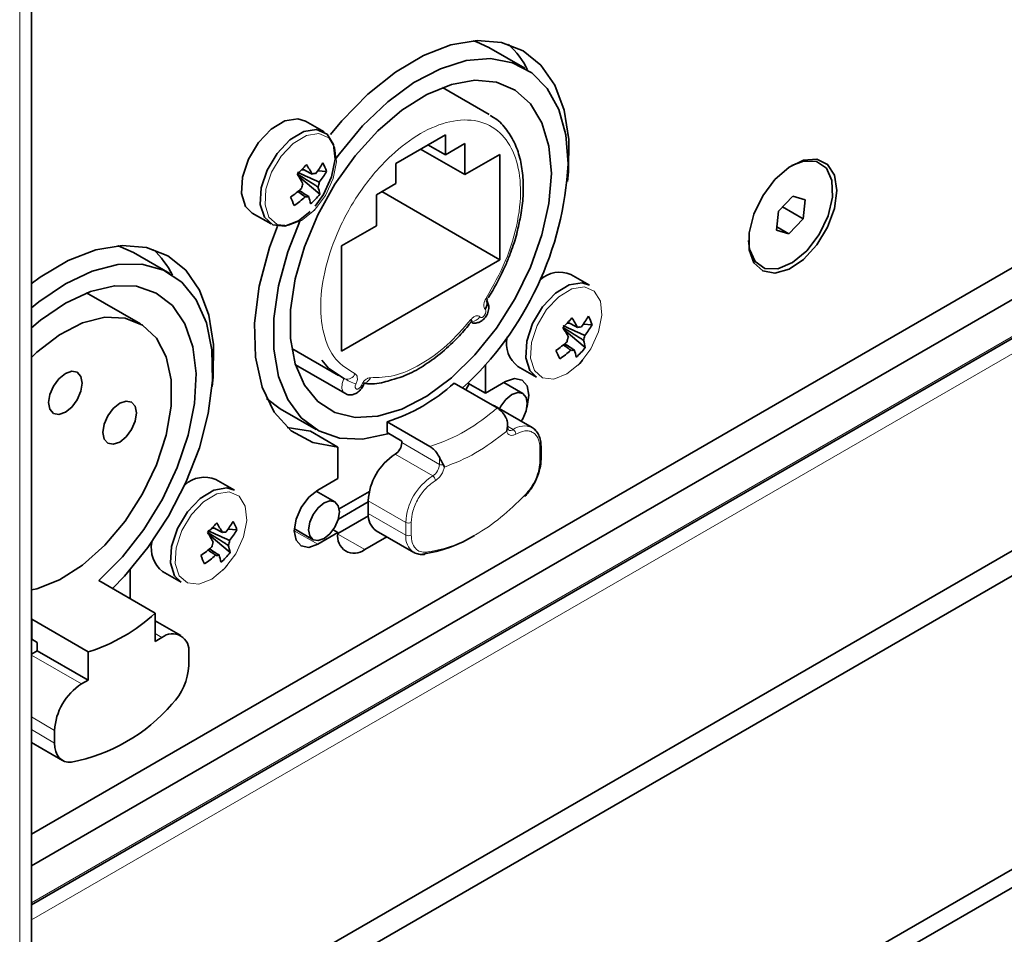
# Model space of a CAD drawing. Header units: millimetres. Extents: x 0 to 1118, y 0 to 864.
# Tile 198 of 256: x 330 to 343, y 693 to 705. Entities that reach past the tile are written whole.
import ezdxf

# ---------------------------------------------------------------- set-up
doc = ezdxf.new("R2010")
doc.units = ezdxf.units.MM

msp = doc.modelspace()

# ---------------------------------------------------------------- linework, layer by layer
at = {"color": 7, "linetype": 'Continuous', "lineweight": 35}
for p, q in [((330.0325, 693.9902), (375.5132, 720.2456)), ((330.0325, 693.5717), (375.846, 720.0193)), ((375.8953, 719.5329), (330.0325, 693.0569)), ((329.8787, 690.1684), (378.6691, 718.3345)), ((329.8787, 689.8418), (378.6691, 718.0079)), ((330.0325, 690.3827), (330.0325, 709.0988)), ((336.5387, 704.0843), (336.0614, 704.3598)), ((336.0691, 703.4749), (335.4518, 703.8313)), ((333.8921, 703.2454), (333.6452, 703.3879)), ((335.4908, 703.2081), (334.8368, 702.8305)), ((335.4908, 702.9427), (335.4908, 703.2081)), ((335.1637, 703.0193), (335.7472, 702.6824)), ((335.261, 703.0754), (335.4908, 702.9427)), ((335.7472, 703.0907), (335.4908, 702.9427)), ((335.7472, 702.6824), (335.7472, 703.0907)), ((336.2068, 702.9478), (335.7472, 702.6824)), ((336.2068, 701.5597), (336.2068, 702.9478)), ((333.6295, 702.744), (333.5952, 702.7462)), ((333.9247, 702.7256), (333.8078, 702.7329)), ((334.8368, 702.8305), (334.8368, 702.5652)), ((333.835, 702.4241), (333.557, 702.6574)), ((334.8368, 702.5652), (334.5804, 702.4172)), ((334.5804, 702.4172), (334.5804, 702.0089)), ((334.6509, 702.4579), (336.2068, 701.5597)), ((340.0698, 702.4005), (339.8811, 702.2016)), ((340.2316, 702.3502), (340.0698, 702.4005)), ((340.2048, 702.1011), (340.2316, 702.3502)), ((333.7402, 702.1923), (333.7619, 702.214)), ((333.7619, 702.214), (333.7996, 702.2586)), ((339.934, 702.2574), (340.2048, 702.1011)), ((332.9453, 702.1754), (333.1922, 702.0329)), ((339.8811, 702.2016), (339.8543, 701.9524)), ((340.0161, 701.9022), (340.2048, 702.1011)), ((334.5804, 702.0089), (334.1208, 701.7436)), ((339.8543, 701.9524), (340.0161, 701.9022)), ((339.8587, 701.9931), (340.0161, 701.9022)), ((334.1208, 701.7436), (334.1208, 700.3555)), ((331.8559, 701.381), (331.3786, 701.6565)), ((334.1208, 700.3555), (336.2068, 701.5597)), ((337.3923, 701.2241), (337.1454, 701.3666)), ((336.741, 701.2971), (336.74, 701.2976)), ((331.4715, 700.7152), (330.7615, 701.125)), ((336.0531, 701.0589), (336.115, 701.1535)), ((337.1297, 700.7228), (337.0954, 700.7249)), ((337.4249, 700.7043), (337.308, 700.7116)), ((336.3025, 700.5398), (336.3035, 700.5393)), ((337.3351, 700.4028), (337.0572, 700.6362)), ((333.4645, 700.3887), (334.0817, 700.0324)), ((333.5139, 700.1745), (334.1636, 699.7995)), ((336.0176, 699.8002), (336.0176, 700.1781)), ((336.4455, 700.1542), (336.6923, 700.0116)), ((337.2404, 700.1711), (337.2621, 700.1927)), ((337.2621, 700.1927), (337.2998, 700.2373)), ((334.1533, 699.9967), (334.1655, 699.9909)), ((335.6057, 699.9349), (336.1714, 699.6083)), ((335.7857, 699.9341), (336.0176, 699.8002)), ((336.2828, 699.9533), (336.0176, 699.8002)), ((336.5096, 699.7971), (336.2609, 699.9407)), ((333.133, 699.7308), (333.3116, 699.5966)), ((336.1386, 699.6331), (336.1009, 699.6491)), ((336.6335, 699.3473), (336.1386, 699.6331)), ((353.3918, 699.5482), (330.4797, 686.3214)), ((333.3116, 699.5966), (333.7889, 699.321)), ((334.7219, 699.4247), (334.7219, 699.2818)), ((335.2875, 699.0981), (334.7219, 699.4247)), ((336.3098, 699.3532), (336.3098, 699.3888)), ((353.3763, 699.297), (330.6013, 686.1492)), ((333.4067, 699.351), (333.7107, 699.2994)), ((333.7107, 699.2994), (334.0731, 699.0901)), ((334.7219, 699.2818), (334.9163, 699.1695)), ((336.2987, 699.301), (336.3054, 699.3413)), ((334.9163, 699.1695), (334.9163, 699.1491)), ((336.7518, 698.9314), (336.7518, 699.098)), ((334.0731, 699.0901), (334.0731, 698.6776)), ((335.4673, 698.8575), (335.4785, 698.8275)), ((332.0582, 698.5937), (332.0572, 698.5943)), ((332.7095, 698.5208), (332.4626, 698.6633)), ((334.0731, 698.6776), (333.8079, 698.5246)), ((334.0347, 698.3684), (333.7868, 698.5115)), ((334.4884, 698.5058), (334.0911, 698.2764)), ((334.4744, 698.3677), (334.0793, 698.1397)), ((334.4744, 698.3836), (334.4744, 698.217)), ((334.0731, 697.9538), (334.4754, 698.186)), ((332.6523, 697.6995), (332.3744, 697.9328)), ((332.4469, 698.0194), (332.4126, 698.0216)), ((332.7421, 698.001), (332.6252, 698.0083)), ((333.4993, 698.0135), (333.7473, 697.8704)), ((333.8079, 697.8101), (334.0731, 697.9632)), ((334.0109, 697.9991), (334.0731, 697.9632)), ((334.0731, 697.9632), (334.0732, 697.9518)), ((334.5779, 697.9881), (335.0729, 697.7023)), ((331.6197, 697.8365), (331.6207, 697.8359)), ((334.4266, 697.7394), (334.7177, 697.9074)), ((331.3348, 697.0929), (331.3348, 697.4748)), ((331.7627, 697.4508), (332.0095, 697.3083)), ((332.5576, 697.4677), (332.5793, 697.4894)), ((332.5793, 697.4894), (332.617, 697.534)), ((330.9229, 697.3307), (331.6654, 696.9021)), ((331.6654, 696.5293), (331.6654, 696.9021)), ((330.7815, 696.3918), (330.039, 696.8204)), ((330.039, 696.8204), (330.039, 696.5575)), ((332.0038, 696.6051), (331.6654, 696.8004)), ((330.039, 696.5575), (330.1098, 696.5166)), ((330.1098, 696.5166), (330.1098, 696.4068)), ((331.7538, 696.5803), (331.6654, 696.5293)), ((330.1098, 696.4068), (330.0325, 696.3622)), ((330.1098, 696.4068), (330.7815, 696.0191)), ((330.7815, 696.0191), (330.7815, 696.3918)), ((332.1073, 696.2096), (332.1073, 696.3762)), ((330.7815, 696.0191), (330.6931, 695.968)), ((330.3396, 695.3557), (330.3396, 695.189)), ((330.0325, 695.1972), (330.4431, 694.9601))]:
    msp.add_line(p, q, dxfattribs=at)
at = {"color": 7, "linetype": 'Continuous', "lineweight": 18}
for p, q in [((330.0325, 693.0839), (375.8813, 719.5519)), ((376.0457, 719.4203), (330.0325, 692.8574)), ((329.8787, 690.1684), (329.8787, 709.0101)), ((336.74, 701.2976), (336.7409, 701.297)), ((336.3098, 699.3651), (336.3836, 699.3226)), ((334.9163, 699.1491), (335.4113, 698.8634)), ((335.3229, 698.7103), (334.8279, 698.996)), ((336.7371, 698.911), (336.7371, 699.0776)), ((335.4113, 698.8634), (335.4113, 698.9563)), ((332.0572, 698.5942), (332.0581, 698.5937)), ((334.4744, 698.3836), (334.9693, 698.0979)), ((334.9693, 697.9313), (334.4744, 698.217)), ((334.9693, 697.9313), (334.9693, 698.0979)), ((335.0401, 698.0979), (335.0401, 697.9313)), ((333.4986, 697.9887), (333.8079, 697.8101)), ((334.0731, 697.9435), (334.4266, 697.7394)), ((331.6654, 696.6314), (331.7538, 696.5803)), ((330.6931, 695.968), (330.0325, 696.3494)), ((330.0325, 695.5329), (330.3396, 695.3557)), ((330.3396, 695.189), (330.0325, 695.3663))]:
    msp.add_line(p, q, dxfattribs=at)
at = {"color": 7, "linetype": 'Continuous', "lineweight": 35, "flags": 128}
for points in [[(337.0982, 702.5906), (337.1115, 702.7174), (337.1167, 703.1459), (337.0567, 703.5311), (336.9333, 703.861), (336.7506, 704.125), (336.5141, 704.315), (336.2314, 704.4248), (335.9114, 704.4511), (335.5641, 704.3931), (335.2005, 704.2525), (334.832, 704.0337), (334.4702, 703.7438), (334.1265, 703.3917), (333.9757, 703.2096)], [(336.0614, 704.3598), (335.8989, 704.4337), (335.8558, 704.4474)], [(334.0357, 702.8804), (334.0926, 702.9583), (334.3995, 703.3262), (334.7311, 703.642), (335.0766, 703.8955), (335.4248, 704.0785), (335.7647, 704.1851), (336.0853, 704.212), (336.3762, 704.1581), (336.6282, 704.0254), (336.8331, 703.818), (336.9843, 703.5426), (337.0771, 703.2081), (337.1083, 702.8252)], [(336.8874, 702.6976), (336.8562, 703.0563), (336.7639, 703.3661), (336.6138, 703.6157), (336.4112, 703.7962), (336.1636, 703.9011), (335.8798, 703.9264), (335.5701, 703.8714), (335.2458, 703.7381), (334.9185, 703.5311), (334.6001, 703.2581), (334.302, 702.9288), (334.0351, 702.5552), (333.809, 702.1509), (333.6318, 701.7303), (333.51, 701.3087), (333.448, 700.9013), (333.448, 700.523), (333.51, 700.1872), (333.6318, 699.9062), (333.809, 699.6902), (334.0351, 699.5469), (334.302, 699.4815), (334.6001, 699.4964), (334.9185, 699.591), (335.2458, 699.7619), (335.5701, 700.003), (335.8798, 700.3055), (336.1636, 700.6585), (336.4112, 701.0493), (336.6138, 701.4636), (336.7639, 701.8866), (336.8562, 702.303), (336.8874, 702.6976)], [(333.6452, 703.3879), (333.5464, 703.4192), (333.3754, 703.392), (333.1935, 703.2823), (333.0254, 703.105), (332.8937, 702.8841), (332.8163, 702.6493), (332.8035, 702.4324), (332.8572, 702.2627), (332.9453, 702.1754)], [(333.773, 702.2669), (333.8836, 702.4225), (333.99, 702.6543), (334.0359, 702.8841), (334.0151, 703.0808), (333.9304, 703.2178), (333.7933, 703.2767), (333.6223, 703.2494), (333.4404, 703.1398), (333.2723, 702.9625), (333.1406, 702.7416), (333.0632, 702.5068), (333.0504, 702.2899), (333.1041, 702.1202), (333.2169, 702.0205), (333.3736, 702.0044), (333.5531, 702.074), (333.7075, 702.1958)], [(340.056, 702.8017), (340.2109, 702.8614), (340.3823, 702.857), (340.5129, 702.7676), (340.5867, 702.6038), (340.595, 702.3855), (340.5366, 702.1389), (340.4188, 701.8938), (340.2556, 701.6798), (340.0667, 701.5226), (339.875, 701.4413), (339.7036, 701.4456), (339.573, 701.535), (339.4992, 701.6988), (339.4862, 701.8148)], [(340.6528, 702.4728), (340.6212, 702.6733), (340.5298, 702.8155), (340.3885, 702.8842), (340.2127, 702.8717), (340.0213, 702.7796), (339.8351, 702.6176), (339.6744, 702.4035), (339.5564, 702.1605), (339.4941, 701.9147), (339.4941, 701.693), (339.5564, 701.5192), (339.6744, 701.4123), (339.8351, 701.3838), (340.0213, 701.4369), (340.2127, 701.5657), (340.3885, 701.7563), (340.5298, 701.988), (340.6212, 702.2358), (340.6528, 702.4728)], [(334.7453, 699.2682), (334.7311, 699.2637), (334.3995, 699.1967), (334.0926, 699.2102), (333.82, 699.3039), (333.5906, 699.4746), (333.4118, 699.717), (333.2893, 700.0232), (333.2271, 700.3833), (333.2271, 700.7859), (333.2893, 701.2179), (333.4118, 701.6655), (333.58, 702.0911)], [(333.2751, 702.0037), (333.1704, 701.7208), (333.0348, 701.2125), (332.9723, 700.7246), (332.9853, 700.2748), (333.0733, 699.8794), (333.233, 699.5529), (333.4588, 699.3071), (333.7422, 699.1509), (334.0731, 699.0901)], [(332.4154, 699.8873), (332.4287, 700.014), (332.4339, 700.4426), (332.3739, 700.8278), (332.2505, 701.1577), (332.0677, 701.4217), (331.8313, 701.6116), (331.5486, 701.7215), (331.2286, 701.7478), (330.8813, 701.6897), (330.5177, 701.5491), (330.1491, 701.3304), (330.0283, 701.2421)], [(331.3786, 701.6565), (331.1755, 701.7433), (331.173, 701.744)], [(330.0325, 700.9253), (330.129, 701.0045), (330.481, 701.2448), (330.833, 701.4109), (331.1733, 701.4973), (331.4908, 701.5012), (331.775, 701.4225), (332.0163, 701.2636), (332.207, 701.03), (332.3406, 700.7293), (332.4128, 700.3714), (332.4211, 699.9681), (332.3654, 699.5329), (332.2474, 699.08), (332.071, 698.6245), (331.8421, 698.1814), (331.5682, 697.7652), (331.2584, 697.3899), (331.1003, 697.2283)], [(330.0325, 700.6621), (330.1518, 700.763), (330.481, 700.9896), (330.8101, 701.143), (331.1272, 701.2175), (331.4204, 701.2103), (331.6791, 701.1218), (331.8937, 700.9551), (332.0562, 700.7164), (332.1608, 700.4145), (332.2036, 700.0606), (332.1829, 699.6675), (332.0996, 699.2499), (331.9567, 698.8231), (331.7595, 698.4027), (331.5153, 698.0043), (331.2329, 697.6425), (330.9229, 697.3307), (330.9229, 697.3307)], [(337.3923, 701.2241), (337.2935, 701.2554), (337.1224, 701.2282), (336.9406, 701.1185), (336.7725, 700.9413), (336.6408, 700.7203), (336.5633, 700.4856), (336.5506, 700.2686), (336.6042, 700.0989), (336.6923, 700.0116)], [(330.0325, 700.273), (330.1062, 700.3418), (330.4051, 700.5709), (330.7076, 700.7266), (330.9995, 700.8015), (331.2672, 700.7922), (331.4981, 700.699), (331.6814, 700.5264), (331.8086, 700.2823), (331.8737, 699.9782), (331.8737, 699.6284), (331.8086, 699.2492), (331.6814, 698.8583), (331.4981, 698.4739), (331.2672, 698.1142), (330.9995, 697.7958), (330.7076, 697.5337), (330.4051, 697.3401), (330.1062, 697.2241), (330.0325, 697.2078)], [(335.8353, 700.7434), (335.8359, 700.7444), (335.8364, 700.7505), (335.8331, 700.7593), (335.8261, 700.7705)], [(334.1533, 699.9967), (333.9516, 700.1304), (333.86, 700.2373)], [(330.26, 699.6781), (330.2768, 699.7854), (330.3247, 699.8959), (330.3964, 699.9926), (330.481, 700.0608), (330.5655, 700.0902), (330.6372, 700.0763), (330.6851, 700.0212), (330.702, 699.9332), (330.6851, 699.8259), (330.6372, 699.7154), (330.5655, 699.6187), (330.481, 699.5505), (330.3964, 699.5211), (330.3247, 699.535), (330.2768, 699.5901), (330.26, 699.6781)], [(334.4095, 699.9068), (334.4091, 699.9061), (334.4045, 699.9036), (334.3956, 699.903), (334.3828, 699.9045)], [(335.804, 699.9235), (335.7802, 699.8862), (335.7594, 699.8462)], [(336.5639, 699.609), (336.5686, 699.6243), (336.5922, 699.7746), (336.5686, 699.8978), (336.5015, 699.9749), (336.4012, 699.9944), (336.2828, 699.9533)], [(336.2035, 699.5956), (336.2221, 699.6311), (336.2881, 699.7201), (336.3659, 699.7828), (336.4437, 699.8099), (336.5096, 699.7971), (336.5537, 699.7463), (336.5692, 699.6654), (336.5537, 699.5667), (336.5096, 699.4651), (336.4882, 699.4312)], [(330.976, 699.2851), (330.9928, 699.3924), (331.0407, 699.5029), (331.1124, 699.5996), (331.1969, 699.6678), (331.2815, 699.6972), (331.3532, 699.6833), (331.4011, 699.6281), (331.4179, 699.5402), (331.4011, 699.4328), (331.3532, 699.3224), (331.2815, 699.2257), (331.1969, 699.1575), (331.1124, 699.1281), (331.0407, 699.142), (330.9928, 699.1971), (330.976, 699.2851)], [(332.7095, 698.5208), (332.6107, 698.5521), (332.4396, 698.5248), (332.2578, 698.4152), (332.0897, 698.2379), (331.958, 698.017), (331.8805, 697.7822), (331.8678, 697.5653), (331.9214, 697.3956), (332.0095, 697.3083)], [(333.8079, 698.5246), (333.6895, 698.429), (333.5892, 698.2937), (333.5221, 698.1391), (333.4986, 697.9887), (333.5221, 697.8656), (333.5892, 697.7885), (333.6895, 697.7689), (333.8079, 697.8101)], [(333.6877, 698.002), (333.7032, 698.1008), (333.7473, 698.2024), (333.8132, 698.2913), (333.891, 698.3541), (333.9688, 698.3812), (334.0348, 698.3684), (334.0788, 698.3176), (334.0943, 698.2367), (334.0788, 698.138), (334.0348, 698.0364), (333.9688, 697.9474), (333.891, 697.8846), (333.8132, 697.8576), (333.7473, 697.8704), (333.7032, 697.9211), (333.6877, 698.002)], [(335.2138, 697.6771), (335.2122, 697.6767), (335.2096, 697.6762)], [(330.5605, 694.9381), (330.5136, 694.9378), (330.4705, 694.9474), (330.4324, 694.9669), (330.4, 694.9957), (330.374, 695.0332), (330.355, 695.0786), (330.3434, 695.131), (330.3396, 695.189)]]:
    msp.add_lwpolyline(points, dxfattribs=at)
at = {"color": 7, "linetype": 'Continuous', "lineweight": 18, "flags": 128}
for points in [[(333.763, 702.2155), (333.9086, 702.409), (334.0102, 702.6304), (334.0541, 702.8498), (334.0342, 703.0377), (333.9533, 703.1686), (333.8224, 703.2248), (333.659, 703.1988), (333.4853, 703.0941), (333.3247, 702.9247), (333.1989, 702.7137), (333.125, 702.4895), (333.1128, 702.2823), (333.164, 702.1202), (333.2718, 702.025), (333.4215, 702.0096), (333.593, 702.0761), (333.763, 702.2155)], [(337.2632, 700.1942), (337.4088, 700.3877), (337.5104, 700.6091), (337.5543, 700.8286), (337.5344, 701.0164), (337.4535, 701.1473), (337.3225, 701.2035), (337.1592, 701.1775), (336.9855, 701.0728), (336.8249, 700.9035), (336.6991, 700.6925), (336.6252, 700.4682), (336.613, 700.261), (336.6642, 700.0989), (336.772, 700.0037), (336.9217, 699.9883), (337.0931, 700.0548), (337.2632, 700.1942)], [(336.0166, 700.907), (336.0246, 700.8933), (336.0257, 700.8735), (336.0197, 700.8507), (336.0076, 700.8287), (335.9914, 700.811), (335.9737, 700.8005), (335.9572, 700.7988), (335.9448, 700.8062)], [(334.1635, 699.7995), (334.1439, 699.817), (334.126, 699.8646), (334.1293, 699.9279), (334.1533, 699.9967)], [(334.3828, 699.9045), (334.3704, 699.8827), (334.3539, 699.8654), (334.3362, 699.8555), (334.32, 699.8545), (334.3079, 699.8625), (334.3019, 699.8784), (334.303, 699.8995), (334.311, 699.9224)], [(332.5804, 697.4909), (332.726, 697.6844), (332.8276, 697.9058), (332.8714, 698.1252), (332.8516, 698.3131), (332.7707, 698.444), (332.6397, 698.5002), (332.4764, 698.4742), (332.3027, 698.3695), (332.1421, 698.2001), (332.0163, 697.9891), (331.9423, 697.7649), (331.9302, 697.5577), (331.9814, 697.3956), (332.0892, 697.3004), (332.2389, 697.285), (332.4103, 697.3515), (332.5804, 697.4909)], [(336.5382, 698.4555), (336.5401, 698.45), (336.5406, 698.4455), (336.5396, 698.4422), (336.5383, 698.4407)]]:
    msp.add_lwpolyline(points, dxfattribs=at)
at = {"color": 7, "linetype": 'Continuous', "lineweight": 35}
for centre, radius, start, end in [((335.5251, 703.539), 1.173, 26.4863, 47.23775), ((331.7756, 704.48), 2.5134, 314.51345, 318.51941), ((332.1107, 701.8028), 1.8496, 28.65224, 33.18555), ((332.7996, 703.4587), 1.2423, 322.01224, 329.93429), ((333.3134, 702.5165), 0.6461, 18.87564, 29.66745), ((332.7907, 703.0521), 4.3236, 312.61237, 356.99159), ((331.9898, 701.6754), 1.8496, 28.65224, 33.18555), ((333.764, 702.6122), 0.0832, 79.82433, 111.34124), ((332.8496, 703.348), 1.2423, 322.01224, 329.93429), ((332.5708, 703.6703), 1.555, 304.3379, 311.158), ((333.8399, 702.4605), 0.2488, 155.86203, 170.97158), ((333.5829, 702.6224), 0.2488, 335.86203, 350.97158), ((333.2579, 702.3264), 0.5853, 9.60461, 19.37543), ((319.5423, 696.0493), 15.2815, 24.04374, 24.49936), ((332.6207, 703.5595), 1.555, 304.3379, 311.158), ((333.6588, 702.4706), 0.0832, 259.82433, 291.34124), ((333.137, 702.199), 0.5853, 9.60461, 19.37543), ((332.9598, 703.133), 1.1262, 312.0427, 320.99016), ((330.8423, 700.8357), 1.173, 26.4863, 47.23775), ((336.998, 701.0134), 0.3828, 67.34237, 132.18427), ((336.0127, 701.0199), 0.0372, 29.13463, 65.75864), ((335.9144, 700.9804), 0.1258, 324.33992, 14.75272), ((335.2758, 702.4587), 2.5134, 314.51345, 318.51941), ((335.6109, 699.7816), 1.8496, 28.65224, 33.18555), ((336.2998, 701.4375), 1.2423, 322.01224, 329.93429), ((336.8135, 700.4953), 0.6461, 18.87564, 29.66745), ((335.49, 699.6541), 1.8496, 28.65224, 33.18555), ((337.2642, 700.5909), 0.0832, 79.82433, 111.34124), ((336.3497, 701.3267), 1.2423, 322.01224, 329.93429), ((336.6872, 700.462), 0.3914, 168.62353, 231.86058), ((337.3401, 700.4392), 0.2488, 155.86203, 170.97158), ((337.0831, 700.6011), 0.2488, 335.86203, 350.97158), ((336.0709, 701.649), 1.555, 304.3379, 311.158), ((336.46, 701.1117), 1.1262, 312.0427, 320.99016), ((336.7581, 700.3052), 0.5853, 9.60461, 19.37543), ((323.0425, 694.028), 15.2815, 24.04374, 24.49936), ((336.1209, 701.5382), 1.555, 304.3379, 311.158), ((337.159, 700.4493), 0.0832, 259.82433, 291.34124), ((336.6372, 700.1777), 0.5853, 9.60461, 19.37543), ((333.9962, 701.7023), 2.3905, 287.67139, 312.32324), ((336.5465, 699.1977), 0.1731, 40.64989, 59.82107), ((334.7244, 699.1578), 0.1921, 302.60548, 357.39452), ((335.242, 698.3487), 0.7684, 122.60548, 177.39452), ((332.3152, 698.3101), 0.3828, 67.34237, 132.18427), ((334.7207, 698.1906), 0.2477, 173.86747, 234.82035), ((330.593, 699.7554), 2.5134, 314.51345, 318.51941), ((330.9281, 697.0782), 1.8496, 28.65224, 33.18555), ((331.617, 698.7341), 1.2423, 322.01224, 329.93429), ((332.1307, 697.7919), 0.6461, 18.87564, 29.66745), ((330.8072, 696.9508), 1.8496, 28.65224, 33.18555), ((332.5814, 697.8876), 0.0832, 79.82433, 111.34124), ((331.6669, 698.6234), 1.2423, 322.01224, 329.93429), ((334.2887, 697.9102), 0.2195, 169.08806, 308.91731), ((334.9463, 699.4327), 1.7693, 277.92655, 301.70678), ((332.0044, 697.7587), 0.3914, 168.62353, 231.86058), ((332.6573, 697.7359), 0.2488, 155.86203, 170.97158), ((332.4003, 697.8978), 0.2488, 335.86203, 350.97158), ((332.0753, 697.6018), 0.5853, 9.60461, 19.37543), ((331.3881, 698.9457), 1.555, 304.3379, 311.158), ((332.4762, 697.746), 0.0832, 259.82433, 291.34124), ((331.9544, 697.4744), 0.5853, 9.60461, 19.37543), ((331.7772, 698.4084), 1.1262, 312.0427, 320.99016), ((318.3597, 691.3247), 15.2815, 24.04374, 24.49936), ((331.4381, 698.8349), 1.555, 304.3379, 311.158), ((330.1131, 698.5704), 2.2788, 287.0574, 312.93722), ((331.8918, 696.4111), 0.2184, 350.78596, 129.20329), ((331.3283, 696.2485), 0.78, 315.68023, 357.14123), ((331.1072, 695.3207), 0.7684, 122.60548, 177.39452), ((330.1312, 697.2129), 2.3149, 280.68867, 319.30595)]:
    msp.add_arc(centre, radius, start, end, dxfattribs=at)
at = {"color": 7, "linetype": 'Continuous', "lineweight": 18}
for centre, radius, start, end in [((335.8265, 700.8929), 0.1466, 273.93117, 323.75717), ((334.1957, 700.0992), 0.1125, 254.4282, 337.49065), ((334.3954, 700.0413), 0.1118, 288.19822, 341.49598), ((334.6743, 700.8989), 1.0418, 239.99524, 249.59474), ((334.5619, 701.3758), 2.3905, 287.67139, 312.32324), ((336.53, 699.1181), 0.2515, 65.69288, 125.61758), ((336.2906, 699.3536), 0.0192, 320.11715, 358.8442), ((336.3473, 699.3702), 0.0598, 243.72393, 307.28539), ((336.3422, 699.2578), 0.0768, 2.60548, 57.39452), ((336.7278, 699.0997), 0.024, 292.73769, 355.95701), ((335.2194, 698.8721), 0.1921, 302.60548, 357.39452), ((335.4469, 698.9329), 0.0781, 242.88738, 285.12507), ((336.7267, 698.9339), 0.0251, 294.37629, 354.28644), ((335.737, 698.063), 0.7684, 122.60548, 177.39452), ((335.2815, 698.6455), 0.0768, 2.6054, 57.39453), ((335.0047, 698.1661), 0.0769, 242.60967, 297.39033), ((335.2156, 697.9048), 0.2477, 173.86557, 234.84147), ((335.0047, 697.9995), 0.0769, 242.60968, 297.39026), ((335.2009, 697.7138), 0.0389, 289.4214, 347.55675)]:
    msp.add_arc(centre, radius, start, end, dxfattribs=at)
for points, knots in [([(334.2996, 700.0561), (334.2089, 700.112), (334.0232, 700.2265), (333.8676, 700.5754), (333.8284, 701.0196), (333.9122, 701.5207), (334.1061, 702.0371), (334.401, 702.5321), (334.7677, 702.949), (335.1638, 703.2458), (335.5599, 703.4063), (335.9266, 703.4128), (336.2215, 703.2583), (336.4154, 702.9658), (336.4992, 702.5614), (336.46, 702.072), (336.3044, 701.5434), (336.1187, 701.2145), (336.0279, 701.0539)], [0, 0, 0, 0, 0.0610409, 0.125, 0.1889591, 0.25, 0.3110409, 0.375, 0.4389591, 0.5, 0.5610409, 0.625, 0.6889591, 0.75, 0.8110409, 0.875, 0.9389591, 1, 1, 1, 1]), ([(336.0279, 701.0539), (336.0202, 701.0398), (336.0048, 701.0118), (335.9959, 700.9676), (335.9987, 700.9294), (336.0108, 700.9143), (336.0166, 700.907)], [0, 0, 0, 0, 0.2506791, 0.5001864, 0.7593816, 1, 1, 1, 1]), ([(335.9448, 700.8062), (335.9377, 700.8123), (335.9234, 700.8244), (335.8912, 700.8214), (335.8567, 700.8039), (335.836, 700.7814), (335.8261, 700.7705)], [0, 0, 0, 0, 0.2506791, 0.5001864, 0.7593816, 1, 1, 1, 1]), ([(335.8261, 700.7705), (335.7236, 700.6538), (335.5148, 700.4161), (335.1638, 700.1657), (334.8128, 700.0109), (334.604, 700.0075), (334.5015, 700.0058)], [0, 0, 0, 0, 0.2456104, 0.5, 0.7543896, 1, 1, 1, 1]), ([(334.311, 699.9224), (334.3171, 699.937), (334.3292, 699.9661), (334.3316, 700.0078), (334.3224, 700.041), (334.3071, 700.0512), (334.2996, 700.0561)], [0, 0, 0, 0, 0.2506791, 0.5001864, 0.7593816, 1, 1, 1, 1]), ([(334.5015, 700.0058), (334.4911, 700.0052), (334.4705, 700.004), (334.4356, 699.9809), (334.4039, 699.9467), (334.3896, 699.9182), (334.3828, 699.9045)], [0, 0, 0, 0, 0.2506791, 0.5001864, 0.7593816, 1, 1, 1, 1]), ([(336.2987, 699.301), (336.3031, 699.2889), (336.3121, 699.264), (336.3411, 699.245), (336.3781, 699.2422), (336.4056, 699.2551), (336.4189, 699.2613)], [0, 0, 0, 0, 0.2429429, 0.5, 0.7570571, 1, 1, 1, 1]), ([(336.7371, 699.0776), (336.7328, 699.1213), (336.7262, 699.1888), (336.6866, 699.2516), (336.6455, 699.2863), (336.5949, 699.3046), (336.5207, 699.3075), (336.4589, 699.2795), (336.4189, 699.2613)], [0, 0, 0, 0, 0.2394429, 0.3696263, 0.4999999, 0.6301834, 0.7605571, 1, 1, 1, 1]), ([(336.5382, 698.4555), (336.5658, 698.4875), (336.6222, 698.553), (336.6864, 698.6734), (336.7292, 698.7982), (336.7345, 698.8739), (336.7371, 698.911)], [0, 0, 0, 0, 0.2444201, 0.5, 0.7555799, 1, 1, 1, 1]), ([(335.4785, 698.8275), (335.4741, 698.8103), (335.4651, 698.775), (335.436, 698.7225), (335.3991, 698.677), (335.3716, 698.6582), (335.3583, 698.649)], [0, 0, 0, 0, 0.2429429, 0.5, 0.7570571, 1, 1, 1, 1]), ([(335.3583, 698.649), (335.3182, 698.621), (335.2565, 698.5777), (335.1823, 698.4892), (335.1317, 698.4125), (335.0906, 698.3302), (335.0509, 698.2217), (335.0443, 698.1466), (335.0401, 698.0979)], [0, 0, 0, 0, 0.2394429, 0.3696263, 0.4999999, 0.6301834, 0.7605571, 1, 1, 1, 1]), ([(335.2389, 697.7054), (335.3432, 697.7244), (335.5536, 697.7628), (335.8886, 697.9236), (336.2236, 698.1496), (336.434, 698.3542), (336.5382, 698.4555)], [0, 0, 0, 0, 0.247677, 0.5, 0.752323, 1, 1, 1, 1]), ([(335.0401, 697.9313), (335.0426, 697.8972), (335.0479, 697.8276), (335.0908, 697.7524), (335.155, 697.706), (335.2114, 697.7056), (335.2389, 697.7054)], [0, 0, 0, 0, 0.2444201, 0.5, 0.7555799, 1, 1, 1, 1])]:
    msp.add_open_spline(points, degree=3, knots=knots, dxfattribs=at)
at = {"color": 7, "linetype": 'Continuous', "lineweight": 35}
for points, knots in [([(336.4402, 701.9476), (336.4564, 702.0145), (336.4934, 702.168), (336.5187, 702.4024), (336.5184, 702.6472), (336.4838, 702.8784), (336.4142, 703.0913), (336.3032, 703.2761), (336.19, 703.4046), (336.1028, 703.4479), (336.0792, 703.4596)], [0, 0, 0, 0, 0.101798, 0.2335311, 0.368827, 0.5069419, 0.6477791, 0.792418, 0.9438442, 1, 1, 1, 1]), ([(333.6038, 702.7574), (333.6357, 702.7408), (333.679, 702.7183), (333.7224, 702.6956), (333.7338, 702.6897)], [0, 0, 0, 0, 0.7382996, 1, 1, 1, 1]), ([(333.81, 702.5206), (333.7979, 702.5282), (333.7109, 702.5829), (333.621, 702.6394), (333.5431, 702.6888), (333.5403, 702.6905)], [0, 0, 0, 0, 0.13477218, 0.96901248, 1, 1, 1, 1]), ([(333.5411, 702.7143), (333.5459, 702.7122), (333.6294, 702.6747), (333.7252, 702.6309), (333.816, 702.5891), (333.8287, 702.5833)], [0, 0, 0, 0, 0.0497527, 0.8678377, 1, 1, 1, 1]), ([(333.561, 702.4738), (333.5916, 702.4545), (333.6343, 702.4275), (333.677, 702.4007), (333.6891, 702.3931)], [0, 0, 0, 0, 0.7163816, 1, 1, 1, 1]), ([(333.6441, 702.3887), (333.6333, 702.3965), (333.5998, 702.4203), (333.5666, 702.4444), (333.544, 702.4607)], [0, 0, 0, 0, 0.3233574, 1, 1, 1, 1]), ([(336.115, 701.1535), (336.1785, 701.2721), (336.2675, 701.4383), (336.3654, 701.6909), (336.4165, 701.8375), (336.437, 701.9326), (336.4402, 701.9476)], [0, 0, 0, 0, 0.4572716, 0.6412202, 0.9432322, 1, 1, 1, 1]), ([(335.8428, 700.7296), (335.8473, 700.728), (335.8675, 700.7209), (335.9066, 700.7261), (335.9546, 700.7432), (336.0002, 700.7779), (336.0403, 700.8315), (336.0632, 700.897), (336.0646, 700.9623), (336.0484, 700.9984), (336.0409, 701.0152)], [0, 0, 0, 0, 0.0338235, 0.1505678, 0.2666859, 0.3959627, 0.5489233, 0.7225081, 0.870094, 1, 1, 1, 1]), ([(336.0342, 701.0111), (336.0342, 701.011), (336.0342, 701.011), (336.0347, 701.0144), (336.0362, 701.0199), (336.0394, 701.0281), (336.0431, 701.0346), (336.0452, 701.0381)], [0, 0, 0, 0, 0.1550811, 0.287569, 0.4710405, 0.7097214, 1, 1, 1, 1]), ([(334.78, 699.9771), (334.8292, 699.9901), (334.9575, 700.0242), (335.1642, 700.134), (335.3957, 700.293), (335.5974, 700.4747), (335.7462, 700.6319), (335.8174, 700.7235), (335.8402, 700.7528)], [0, 0, 0, 0, 0.1344875, 0.3508028, 0.5562828, 0.7685105, 0.9258036, 1, 1, 1, 1]), ([(335.8353, 700.7434), (335.8367, 700.7451), (335.8394, 700.7483), (335.8423, 700.7509), (335.8436, 700.752), (335.8434, 700.752), (335.8434, 700.752)], [0, 0, 0, 0, 0.3122319, 0.6119787, 0.9027983, 1, 1, 1, 1]), ([(337.3102, 700.4993), (337.2981, 700.5069), (337.2111, 700.5616), (337.1212, 700.6182), (337.0433, 700.6675), (337.0405, 700.6693)], [0, 0, 0, 0, 0.13477218, 0.96901248, 1, 1, 1, 1]), ([(337.0413, 700.693), (337.0461, 700.6909), (337.1296, 700.6534), (337.2254, 700.6096), (337.3162, 700.5679), (337.3289, 700.562)], [0, 0, 0, 0, 0.0497527, 0.8678377, 1, 1, 1, 1]), ([(337.104, 700.7362), (337.1359, 700.7196), (337.1792, 700.6971), (337.2226, 700.6744), (337.2339, 700.6684)], [0, 0, 0, 0, 0.7382996, 1, 1, 1, 1]), ([(337.1443, 700.3675), (337.1335, 700.3752), (337.1, 700.3991), (337.0667, 700.4231), (337.0442, 700.4394)], [0, 0, 0, 0, 0.3233574, 1, 1, 1, 1]), ([(337.0612, 700.4525), (337.0918, 700.4332), (337.1345, 700.4063), (337.1772, 700.3795), (337.1893, 700.3719)], [0, 0, 0, 0, 0.7163816, 1, 1, 1, 1]), ([(334.1647, 699.8016), (334.1713, 699.7971), (334.1926, 699.7827), (334.2359, 699.7775), (334.2862, 699.7848), (334.3335, 699.8083), (334.3785, 699.8482), (334.3987, 699.8863), (334.4095, 699.9068)], [0, 0, 0, 0, 0.078417, 0.2539383, 0.4161059, 0.5837082, 0.7761132, 1, 1, 1, 1]), ([(334.4027, 699.9364), (334.4138, 699.934), (334.5006, 699.9156), (334.6296, 699.929), (334.747, 699.9665), (334.78, 699.9771)], [0, 0, 0, 0, 0.0954261, 0.7462496, 1, 1, 1, 1]), ([(334.4095, 699.9068), (334.411, 699.9099), (334.4136, 699.9157), (334.4183, 699.9229), (334.4222, 699.928), (334.4252, 699.9314), (334.4273, 699.9335), (334.4295, 699.9356), (334.4308, 699.9365), (334.4304, 699.9363), (334.4303, 699.9363)], [0, 0, 0, 0, 0.1965848, 0.3633431, 0.4940531, 0.5869559, 0.6639666, 0.7536423, 0.9679145, 1, 1, 1, 1]), ([(336.1714, 699.6083), (336.1889, 699.5962), (336.2238, 699.572), (336.2666, 699.5196), (336.2867, 699.4823), (336.2952, 699.4666)], [0, 0, 0, 0, 0.3674965, 0.7348101, 1, 1, 1, 1]), ([(336.3054, 699.3413), (336.3092, 699.3736), (336.3143, 699.4165), (336.299, 699.4567), (336.2952, 699.4666)], [0, 0, 0, 0, 0.7527508, 1, 1, 1, 1]), ([(336.3211, 699.3164), (336.3179, 699.3192), (336.3115, 699.3251), (336.3104, 699.3437), (336.3098, 699.3532)], [0, 0, 0, 0, 0.48792816, 1, 1, 1, 1]), ([(336.6842, 699.3055), (336.6841, 699.3057), (336.6715, 699.3251), (336.6524, 699.3363), (336.6335, 699.3473)], [0, 0, 0, 0, 0.0093735, 1, 1, 1, 1]), ([(336.7518, 699.098), (336.7502, 699.1253), (336.7471, 699.1802), (336.724, 699.2516), (336.6975, 699.2876), (336.6842, 699.3055)], [0, 0, 0, 0, 0.3311395, 0.665918, 1, 1, 1, 1]), ([(335.4113, 698.9563), (335.3988, 698.9786), (335.3739, 699.023), (335.3286, 699.0711), (335.2991, 699.0905), (335.2875, 699.0981)], [0, 0, 0, 0, 0.377271, 0.7548629, 1, 1, 1, 1]), ([(335.4113, 698.9563), (335.418, 698.9438), (335.4381, 698.9065), (335.4556, 698.8771), (335.4673, 698.8575)], [0, 0, 0, 0, 0.3345861, 1, 1, 1, 1]), ([(336.5383, 698.4407), (336.5685, 698.4759), (336.6289, 698.5463), (336.697, 698.6749), (336.743, 698.8083), (336.7488, 698.8903), (336.7518, 698.9314)], [0, 0, 0, 0, 0.24948597, 0.49931842, 0.74949169, 1, 1, 1, 1]), ([(332.6274, 697.796), (332.6153, 697.8036), (332.5282, 697.8583), (332.4384, 697.9148), (332.3605, 697.9642), (332.3577, 697.9659)], [0, 0, 0, 0, 0.13477218, 0.96901248, 1, 1, 1, 1]), ([(332.3585, 697.9897), (332.3632, 697.9876), (332.4468, 697.9501), (332.5426, 697.9063), (332.6334, 697.8645), (332.646, 697.8587)], [0, 0, 0, 0, 0.0497527, 0.8678377, 1, 1, 1, 1]), ([(332.4212, 698.0328), (332.4531, 698.0162), (332.4964, 697.9937), (332.5398, 697.971), (332.5511, 697.9651)], [0, 0, 0, 0, 0.7382996, 1, 1, 1, 1]), ([(332.4615, 697.6641), (332.4507, 697.6719), (332.4172, 697.6957), (332.3839, 697.7198), (332.3614, 697.7361)], [0, 0, 0, 0, 0.3233574, 1, 1, 1, 1]), ([(332.3784, 697.7492), (332.409, 697.7299), (332.4517, 697.7029), (332.4944, 697.6761), (332.5065, 697.6685)], [0, 0, 0, 0, 0.7163816, 1, 1, 1, 1]), ([(335.0771, 697.7), (335.0982, 697.6908), (335.1401, 697.6724), (335.1893, 697.6755), (335.2138, 697.6771)], [0, 0, 0, 0, 0.5023891, 1, 1, 1, 1])]:
    msp.add_open_spline(points, degree=3, knots=knots, dxfattribs=at)
at = {"color": 7, "linetype": 'Continuous', "lineweight": 18}
msp.add_open_spline([(335.4785, 698.8275), (335.6152, 698.8814), (335.8886, 698.9893), (336.162, 699.1971), (336.2987, 699.301)], degree=3, dxfattribs=at)

doc.saveas('drawing.dxf')
